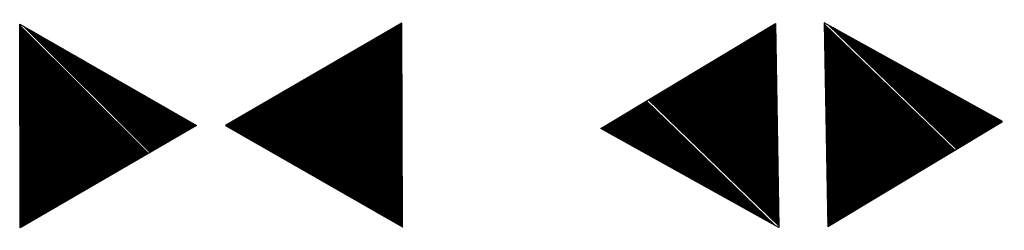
# Model space of a CAD drawing. Extents: x 0 to 1135, y 0 to 594.
# Tile 107 of 153: x 1081.41 to 1092.38, y 134.9 to 137.24. Entities that reach past the tile are written whole.
import ezdxf

# ---------------------------------------------------------------- set-up
doc = ezdxf.new("R2010")
doc.units = 0
doc.header["$LTSCALE"] = 2
doc.header["$MEASUREMENT"] = 0
doc.linetypes.add('AUSGEZOGEN', pattern=[0])
doc.layers.get('0').update_dxf_attribs({"color": 8, "linetype": 'AUSGEZOGEN'})
doc.layers.add('GEF', color=8, linetype='AUSGEZOGEN')

# ---------------------------------------------------------------- blocks, each defined once
blk = doc.blocks.new('*X20')
at = {"color": 0}
for p, q in [((379.6364, 182.4066), (379.645, 182.4152)), ((379.6396, 182.401), (379.6538, 182.4152)), ((379.6428, 182.3954), (379.6627, 182.4152)), ((379.6461, 182.3898), (379.6715, 182.4152)), ((379.6493, 182.3842), (379.6803, 182.4152)), ((379.6526, 182.3786), (379.6892, 182.4152)), ((379.6558, 182.373), (379.698, 182.4152)), ((379.659, 182.3674), (379.7069, 182.4152)), ((379.6623, 182.3618), (379.7157, 182.4152)), ((379.6655, 182.3562), (379.7245, 182.4152)), ((379.6687, 182.3506), (379.7334, 182.4152)), ((379.672, 182.345), (379.7422, 182.4152)), ((379.6752, 182.3394), (379.751, 182.4152)), ((379.6784, 182.3338), (379.7599, 182.4152)), ((379.6817, 182.3282), (379.7687, 182.4152)), ((379.6849, 182.3226), (379.7776, 182.4152)), ((379.6881, 182.317), (379.7864, 182.4152)), ((379.6914, 182.3114), (379.7952, 182.4152)), ((379.6946, 182.3058), (379.8041, 182.4152)), ((379.6978, 182.3002), (379.8129, 182.4152)), ((379.7011, 182.2945), (379.8218, 182.4152)), ((379.7043, 182.2889), (379.8306, 182.4152)), ((379.7076, 182.2833), (379.8394, 182.4152)), ((379.7108, 182.2777), (379.8483, 182.4152)), ((379.714, 182.2721), (379.8571, 182.4152)), ((379.7173, 182.2665), (379.866, 182.4152)), ((379.7205, 182.2609), (379.8748, 182.4152)), ((379.7237, 182.2553), (379.8836, 182.4152)), ((379.727, 182.2497), (379.8925, 182.4152)), ((379.7302, 182.2441), (379.9013, 182.4152)), ((379.7334, 182.2385), (379.9101, 182.4152)), ((379.7367, 182.2329), (379.919, 182.4152)), ((379.7399, 182.2273), (379.9278, 182.4152)), ((379.7431, 182.2217), (379.9367, 182.4152)), ((379.7464, 182.2161), (379.9455, 182.4152)), ((379.7496, 182.2105), (379.9543, 182.4152)), ((379.7528, 182.2049), (379.9632, 182.4152)), ((379.7561, 182.1993), (379.972, 182.4152)), ((379.7593, 182.1937), (379.9809, 182.4152)), ((379.7626, 182.1881), (379.9897, 182.4152)), ((379.7658, 182.1825), (379.9985, 182.4152)), ((379.769, 182.1769), (380.0074, 182.4152)), ((379.7723, 182.1713), (380.0162, 182.4152)), ((379.7755, 182.1657), (380.0251, 182.4152)), ((379.7787, 182.1601), (380.0339, 182.4152)), ((379.782, 182.1545), (380.0427, 182.4152)), ((379.7852, 182.1489), (380.0516, 182.4152)), ((379.7884, 182.1433), (380.0604, 182.4152)), ((379.7917, 182.1376), (380.0692, 182.4152)), ((379.7949, 182.132), (380.0781, 182.4152)), ((379.7981, 182.1264), (380.0869, 182.4152)), ((379.8014, 182.1208), (380.0958, 182.4152)), ((379.8046, 182.1152), (380.1046, 182.4152)), ((379.8078, 182.1096), (380.1134, 182.4152)), ((379.8111, 182.104), (380.1223, 182.4152)), ((379.8143, 182.0984), (380.1311, 182.4152)), ((379.8176, 182.0928), (380.14, 182.4152)), ((379.8208, 182.0872), (380.1488, 182.4152)), ((379.824, 182.0816), (380.1576, 182.4152)), ((379.8273, 182.076), (380.1665, 182.4152)), ((379.8305, 182.0704), (380.1753, 182.4152)), ((379.8337, 182.0648), (380.1842, 182.4152)), ((379.837, 182.0592), (380.193, 182.4152)), ((379.8402, 182.0536), (380.2018, 182.4152)), ((379.8434, 182.048), (380.2107, 182.4152)), ((379.8467, 182.0424), (380.2195, 182.4152)), ((379.8499, 182.0368), (380.2283, 182.4152)), ((379.8531, 182.0312), (380.2372, 182.4152)), ((379.8564, 182.0256), (380.246, 182.4152)), ((379.8596, 182.02), (380.2549, 182.4152)), ((379.8628, 182.0144), (380.2637, 182.4152)), ((379.8661, 182.0088), (380.2725, 182.4152)), ((379.8693, 182.0032), (380.2814, 182.4152)), ((379.8726, 181.9976), (380.2902, 182.4152)), ((379.8758, 181.992), (380.2991, 182.4152)), ((379.879, 181.9864), (380.3079, 182.4152)), ((379.8823, 181.9807), (380.3167, 182.4152)), ((379.8855, 181.9751), (380.3256, 182.4152)), ((379.8887, 181.9695), (380.3344, 182.4152)), ((379.892, 181.9639), (380.3433, 182.4152)), ((379.8952, 181.9583), (380.3521, 182.4152)), ((379.8984, 181.9527), (380.3609, 182.4152)), ((379.9017, 181.9471), (380.3698, 182.4152)), ((379.9049, 181.9415), (380.3786, 182.4152)), ((379.9081, 181.9359), (380.3874, 182.4152)), ((379.9114, 181.9303), (380.3963, 182.4152)), ((379.9146, 181.9247), (380.4051, 182.4152)), ((379.9178, 181.9191), (380.414, 182.4152)), ((379.9211, 181.9135), (380.4228, 182.4152)), ((379.9243, 181.9079), (380.4316, 182.4152)), ((379.9276, 181.9023), (380.4405, 182.4152)), ((379.9308, 181.8967), (380.4493, 182.4152)), ((379.934, 181.8911), (380.4582, 182.4152)), ((379.9373, 181.8855), (380.467, 182.4152)), ((379.9405, 181.8799), (380.4758, 182.4152)), ((379.9437, 181.8743), (380.4847, 182.4152)), ((379.947, 181.8687), (380.4935, 182.4152)), ((379.9502, 181.8631), (380.5024, 182.4152)), ((379.9534, 181.8575), (380.5112, 182.4152)), ((379.9567, 181.8519), (380.52, 182.4152)), ((379.9599, 181.8463), (380.5289, 182.4152)), ((379.9631, 181.8407), (380.5377, 182.4152)), ((379.9664, 181.8351), (380.5465, 182.4152)), ((379.9696, 181.8294), (380.5554, 182.4152)), ((379.9728, 181.8238), (380.5642, 182.4152)), ((379.9761, 181.8182), (380.5731, 182.4152)), ((379.9793, 181.8126), (380.5819, 182.4152)), ((379.9825, 181.807), (380.5907, 182.4152)), ((379.9858, 181.8014), (380.5996, 182.4152)), ((379.989, 181.7958), (380.6084, 182.4152)), ((379.9923, 181.7902), (380.6173, 182.4152)), ((379.9955, 181.7846), (380.6261, 182.4152)), ((379.9987, 181.779), (380.6349, 182.4152)), ((380.002, 181.7734), (380.6438, 182.4152)), ((380.0052, 181.7678), (380.6526, 182.4152)), ((380.0084, 181.7622), (380.6614, 182.4152)), ((380.0117, 181.7566), (380.6703, 182.4152)), ((380.0149, 181.751), (380.6791, 182.4152)), ((380.0181, 181.7454), (380.688, 182.4152)), ((380.0214, 181.7398), (380.6968, 182.4152)), ((380.0246, 181.7342), (380.7056, 182.4152)), ((380.0278, 181.7286), (380.7145, 182.4152)), ((380.0311, 181.723), (380.7233, 182.4152)), ((380.0343, 181.7174), (380.7322, 182.4152)), ((380.0375, 181.7118), (380.741, 182.4152)), ((380.0408, 181.7062), (380.7498, 182.4152)), ((380.044, 181.7006), (380.7587, 182.4152)), ((380.0473, 181.695), (380.7675, 182.4152)), ((380.0505, 181.6894), (380.7764, 182.4152)), ((380.0537, 181.6838), (380.7852, 182.4152)), ((380.057, 181.6782), (380.794, 182.4152)), ((380.0602, 181.6725), (380.8029, 182.4152)), ((380.0634, 181.6669), (380.8117, 182.4152)), ((380.0667, 181.6613), (380.8205, 182.4152)), ((380.0699, 181.6557), (380.8294, 182.4152)), ((380.0731, 181.6501), (380.8382, 182.4152)), ((380.0764, 181.6445), (380.8471, 182.4152)), ((380.0796, 181.6389), (380.8559, 182.4152)), ((380.0828, 181.6333), (380.8647, 182.4152)), ((380.0861, 181.6277), (380.8736, 182.4152)), ((380.0893, 181.6221), (380.8824, 182.4152)), ((380.0925, 181.6165), (380.8913, 182.4152)), ((380.0958, 181.6109), (380.9001, 182.4152)), ((380.099, 181.6053), (380.9089, 182.4152)), ((380.1023, 181.5997), (380.9178, 182.4152)), ((380.1055, 181.5941), (380.9266, 182.4152)), ((380.1087, 181.5885), (380.9355, 182.4152)), ((380.112, 181.5829), (380.9443, 182.4152)), ((380.1152, 181.5773), (380.9531, 182.4152)), ((380.1184, 181.5717), (380.962, 182.4152)), ((380.1217, 181.5661), (380.9708, 182.4152)), ((380.1249, 181.5605), (380.9796, 182.4152)), ((380.1281, 181.5549), (380.9885, 182.4152)), ((380.1314, 181.5493), (380.9973, 182.4152)), ((380.1346, 181.5437), (381.0062, 182.4152)), ((380.1378, 181.5381), (381.015, 182.4152)), ((380.1411, 181.5325), (381.0238, 182.4152)), ((380.1443, 181.5269), (381.0327, 182.4152)), ((380.1475, 181.5213), (381.0415, 182.4152)), ((380.1508, 181.5156), (381.0504, 182.4152)), ((380.154, 181.51), (381.0592, 182.4152)), ((380.1573, 181.5044), (381.068, 182.4152)), ((380.1605, 181.4988), (381.0769, 182.4152)), ((380.1637, 181.4932), (381.0857, 182.4152)), ((380.167, 181.4876), (381.0946, 182.4152)), ((380.1702, 181.482), (381.1034, 182.4152)), ((380.1734, 181.4764), (381.1122, 182.4152)), ((380.1767, 181.4708), (381.1211, 182.4152)), ((380.1799, 181.4652), (381.1299, 182.4152)), ((380.1831, 181.4596), (381.1387, 182.4152)), ((380.1864, 181.454), (381.1476, 182.4152)), ((380.1896, 181.4484), (381.1564, 182.4152)), ((380.1928, 181.4428), (381.1653, 182.4152)), ((380.1961, 181.4372), (381.1741, 182.4152)), ((380.1993, 181.4316), (381.1829, 182.4152)), ((380.2025, 181.426), (381.1918, 182.4152)), ((380.2058, 181.4204), (381.2006, 182.4152)), ((380.209, 181.4148), (381.2095, 182.4152)), ((380.2123, 181.4092), (381.2183, 182.4152)), ((380.2155, 181.4036), (381.2271, 182.4152)), ((380.2187, 181.398), (381.236, 182.4152)), ((380.222, 181.3924), (381.2448, 182.4152)), ((380.2252, 181.3868), (381.2537, 182.4152)), ((380.2284, 181.3812), (381.2625, 182.4152)), ((380.2317, 181.3756), (381.2713, 182.4152)), ((380.2349, 181.37), (381.2802, 182.4152)), ((380.2381, 181.3644), (381.289, 182.4152)), ((380.2414, 181.3587), (381.2978, 182.4152)), ((380.2446, 181.3531), (381.3067, 182.4152)), ((380.2478, 181.3475), (381.3155, 182.4152)), ((380.2511, 181.3419), (381.3244, 182.4152)), ((380.2543, 181.3363), (381.3332, 182.4152)), ((380.2575, 181.3307), (381.342, 182.4152)), ((380.2608, 181.3251), (381.3509, 182.4152)), ((380.2705, 181.3083), (381.3444, 182.3823)), ((380.2737, 181.3027), (381.3324, 182.3613)), ((380.277, 181.2971), (381.3203, 182.3404)), ((380.2802, 181.2915), (381.3082, 182.3195)), ((380.2834, 181.2859), (381.2961, 182.2986)), ((380.2867, 181.2803), (381.2841, 182.2777)), ((380.2899, 181.2747), (381.272, 182.2568)), ((380.2931, 181.2691), (381.2599, 182.2359)), ((380.2964, 181.2635), (381.2478, 182.215)), ((380.2996, 181.2579), (381.2358, 182.194)), ((380.3028, 181.2523), (381.2237, 182.1731)), ((380.3061, 181.2467), (381.2116, 182.1522)), ((380.3093, 181.2411), (381.1995, 182.1313)), ((380.3125, 181.2355), (381.1875, 182.1104)), ((380.3158, 181.2299), (381.1754, 182.0895)), ((380.319, 181.2243), (381.1633, 182.0686)), ((380.3222, 181.2187), (381.1512, 182.0477)), ((380.3255, 181.2131), (381.1392, 182.0267)), ((380.3287, 181.2075), (381.1271, 182.0058)), ((380.332, 181.2018), (381.115, 181.9849)), ((380.3352, 181.1962), (381.1029, 181.964)), ((380.3384, 181.1906), (381.0909, 181.9431)), ((380.3417, 181.185), (381.0788, 181.9222)), ((380.3449, 181.1794), (381.0667, 181.9013)), ((380.3481, 181.1738), (381.0547, 181.8803)), ((380.3514, 181.1682), (381.0426, 181.8594)), ((380.3546, 181.1626), (381.0305, 181.8385)), ((380.3578, 181.157), (381.0184, 181.8176)), ((380.3611, 181.1514), (381.0064, 181.7967)), ((380.3643, 181.1458), (380.9943, 181.7758)), ((380.3675, 181.1402), (380.9822, 181.7549)), ((380.3708, 181.1346), (380.9701, 181.734)), ((380.374, 181.129), (380.9581, 181.713)), ((380.3772, 181.1234), (380.946, 181.6921)), ((380.3805, 181.1178), (380.9339, 181.6712)), ((380.3837, 181.1122), (380.9218, 181.6503)), ((380.387, 181.1066), (380.9098, 181.6294)), ((380.3902, 181.101), (380.8977, 181.6085)), ((380.3934, 181.0954), (380.8856, 181.5876)), ((380.3967, 181.0898), (380.8735, 181.5667)), ((380.3999, 181.0842), (380.8615, 181.5457)), ((380.4031, 181.0786), (380.8494, 181.5248)), ((380.4064, 181.073), (380.8373, 181.5039)), ((380.4096, 181.0674), (380.8252, 181.483)), ((380.4128, 181.0618), (380.8132, 181.4621)), ((380.4161, 181.0562), (380.8011, 181.4412)), ((380.4193, 181.0505), (380.789, 181.4203)), ((380.4225, 181.0449), (380.7769, 181.3994)), ((380.4258, 181.0393), (380.7649, 181.3784)), ((380.429, 181.0337), (380.7528, 181.3575)), ((380.4322, 181.0281), (380.7407, 181.3366)), ((380.4355, 181.0225), (380.7287, 181.3157)), ((380.4387, 181.0169), (380.7166, 181.2948)), ((380.442, 181.0113), (380.7045, 181.2739)), ((380.4452, 181.0057), (380.6924, 181.253)), ((380.4484, 181.0001), (380.6804, 181.232)), ((380.4517, 180.9945), (380.6683, 181.2111)), ((380.4549, 180.9889), (380.6562, 181.1902)), ((380.4581, 180.9833), (380.6441, 181.1693)), ((380.4614, 180.9777), (380.6321, 181.1484)), ((380.4646, 180.9721), (380.62, 181.1275)), ((380.4678, 180.9665), (380.6079, 181.1066)), ((380.4711, 180.9609), (380.5958, 181.0857)), ((380.4743, 180.9553), (380.5838, 181.0647)), ((380.4775, 180.9497), (380.5717, 181.0438)), ((380.4808, 180.9441), (380.5596, 181.0229)), ((380.484, 180.9385), (380.5475, 181.002)), ((380.4872, 180.9329), (380.5355, 180.9811)), ((380.4905, 180.9273), (380.5234, 180.9602)), ((380.4937, 180.9217), (380.5113, 180.9393)), ((380.329, 180.3769), (380.5426, 180.5904)), ((380.3411, 180.3978), (380.5393, 180.596)), ((380.3532, 180.4187), (380.5361, 180.6016)), ((380.3653, 180.4397), (380.5329, 180.6072)), ((380.3773, 180.4606), (380.5296, 180.6129)), ((380.3894, 180.4815), (380.5264, 180.6185)), ((380.4015, 180.5024), (380.5231, 180.6241)), ((380.4136, 180.5233), (380.5199, 180.6297)), ((380.4256, 180.5442), (380.5167, 180.6353)), ((380.4377, 180.5651), (380.5134, 180.6409)), ((380.4498, 180.5861), (380.5102, 180.6465)), ((380.4619, 180.607), (380.507, 180.6521)), ((380.4739, 180.6279), (380.5037, 180.6577)), ((380.486, 180.6488), (380.5005, 180.6633)), ((380.1479, 180.0632), (380.5911, 180.5064)), ((380.16, 180.0841), (380.5879, 180.512)), ((380.1721, 180.1051), (380.5846, 180.5176)), ((380.1842, 180.126), (380.5814, 180.5232)), ((380.1962, 180.1469), (380.5781, 180.5288)), ((380.2083, 180.1678), (380.5749, 180.5344)), ((380.2204, 180.1887), (380.5717, 180.54)), ((380.2325, 180.2096), (380.5684, 180.5456)), ((380.2445, 180.2305), (380.5652, 180.5512)), ((380.2566, 180.2514), (380.562, 180.5568)), ((380.2687, 180.2724), (380.5587, 180.5624)), ((380.2807, 180.2933), (380.5555, 180.568)), ((380.2928, 180.3142), (380.5523, 180.5736)), ((380.3049, 180.3351), (380.549, 180.5792)), ((380.317, 180.356), (380.5458, 180.5848)), ((379.9668, 179.7495), (380.6396, 180.4223)), ((379.9789, 179.7704), (380.6364, 180.4279)), ((379.991, 179.7914), (380.6331, 180.4335)), ((380.003, 179.8123), (380.6299, 180.4391)), ((380.0151, 179.8332), (380.6267, 180.4447)), ((380.0272, 179.8541), (380.6234, 180.4503)), ((380.0393, 179.875), (380.6202, 180.456)), ((380.0513, 179.8959), (380.617, 180.4616)), ((380.0634, 179.9168), (380.6137, 180.4672)), ((380.0755, 179.9378), (380.6105, 180.4728)), ((380.0876, 179.9587), (380.6073, 180.4784)), ((380.0996, 179.9796), (380.604, 180.484)), ((380.1117, 180.0005), (380.6008, 180.4896)), ((380.1238, 180.0214), (380.5976, 180.4952)), ((380.1359, 180.0423), (380.5943, 180.5008)), ((379.7857, 179.4358), (380.6881, 180.3383)), ((379.7978, 179.4568), (380.6849, 180.3439)), ((379.8099, 179.4777), (380.6817, 180.3495)), ((379.8219, 179.4986), (380.6784, 180.3551)), ((379.834, 179.5195), (380.6752, 180.3607)), ((379.8461, 179.5404), (380.672, 180.3663)), ((379.8582, 179.5613), (380.6687, 180.3719)), ((379.8702, 179.5822), (380.6655, 180.3775)), ((379.8823, 179.6031), (380.6623, 180.3831)), ((379.8944, 179.6241), (380.659, 180.3887)), ((379.9065, 179.645), (380.6558, 180.3943)), ((379.9185, 179.6659), (380.6526, 180.3999)), ((379.9306, 179.6868), (380.6493, 180.4055)), ((379.9427, 179.7077), (380.6461, 180.4111)), ((379.9547, 179.7286), (380.6429, 180.4167)), ((379.6287, 179.164), (380.7302, 180.2654)), ((379.6408, 179.1849), (380.727, 180.271)), ((379.6422, 179.1686), (380.7334, 180.2598)), ((379.651, 179.1686), (380.7367, 180.2542)), ((379.6529, 179.2058), (380.7237, 180.2766)), ((379.665, 179.2267), (380.7205, 180.2822)), ((379.677, 179.2476), (380.7173, 180.2878)), ((379.6891, 179.2685), (380.714, 180.2934)), ((379.7012, 179.2895), (380.7108, 180.2991)), ((379.7133, 179.3104), (380.7076, 180.3047)), ((379.7253, 179.3313), (380.7043, 180.3103)), ((379.7374, 179.3522), (380.7011, 180.3159)), ((379.7495, 179.3731), (380.6978, 180.3215)), ((379.7616, 179.394), (380.6946, 180.3271)), ((379.7736, 179.4149), (380.6914, 180.3327)), ((379.6599, 179.1686), (380.7399, 180.2486)), ((379.6687, 179.1686), (380.7431, 180.243)), ((379.6776, 179.1686), (380.7464, 180.2374)), ((379.6864, 179.1686), (380.7496, 180.2318)), ((379.6952, 179.1686), (380.7528, 180.2262)), ((379.7041, 179.1686), (380.7561, 180.2206)), ((379.7129, 179.1686), (380.7593, 180.215)), ((379.7218, 179.1686), (380.7626, 180.2094)), ((379.7306, 179.1686), (380.7658, 180.2038)), ((379.7394, 179.1686), (380.769, 180.1982)), ((379.7483, 179.1686), (380.7723, 180.1926)), ((379.7571, 179.1686), (380.7755, 180.187)), ((379.7659, 179.1686), (380.7787, 180.1814)), ((379.7748, 179.1686), (380.782, 180.1758)), ((379.7836, 179.1686), (380.7852, 180.1702)), ((379.7925, 179.1686), (380.7884, 180.1646)), ((379.8013, 179.1686), (380.7917, 180.159)), ((379.8101, 179.1686), (380.7949, 180.1534)), ((379.819, 179.1686), (380.7981, 180.1478)), ((379.8278, 179.1686), (380.8014, 180.1422)), ((379.8367, 179.1686), (380.8046, 180.1365)), ((379.8455, 179.1686), (380.8078, 180.1309)), ((379.8543, 179.1686), (380.8111, 180.1253)), ((379.8632, 179.1686), (380.8143, 180.1197)), ((379.872, 179.1686), (380.8176, 180.1141)), ((379.8808, 179.1686), (380.8208, 180.1085)), ((379.8897, 179.1686), (380.824, 180.1029)), ((379.8985, 179.1686), (380.8273, 180.0973)), ((379.9074, 179.1686), (380.8305, 180.0917)), ((379.9162, 179.1686), (380.8337, 180.0861)), ((379.925, 179.1686), (380.837, 180.0805)), ((379.9339, 179.1686), (380.8402, 180.0749)), ((379.9427, 179.1686), (380.8434, 180.0693)), ((379.9516, 179.1686), (380.8467, 180.0637)), ((379.9604, 179.1686), (380.8499, 180.0581)), ((379.9692, 179.1686), (380.8531, 180.0525)), ((379.9781, 179.1686), (380.8564, 180.0469)), ((379.9869, 179.1686), (380.8596, 180.0413)), ((379.9958, 179.1686), (380.8628, 180.0357)), ((380.0046, 179.1686), (380.8661, 180.0301)), ((380.0134, 179.1686), (380.8693, 180.0245)), ((380.0223, 179.1686), (380.8726, 180.0189)), ((380.0311, 179.1686), (380.8758, 180.0133)), ((380.0399, 179.1686), (380.879, 180.0077)), ((380.0488, 179.1686), (380.8823, 180.0021)), ((380.0576, 179.1686), (380.8855, 179.9965)), ((380.0665, 179.1686), (380.8887, 179.9909)), ((380.0753, 179.1686), (380.892, 179.9852)), ((380.0841, 179.1686), (380.8952, 179.9796)), ((380.093, 179.1686), (380.8984, 179.974)), ((380.1018, 179.1686), (380.9017, 179.9684)), ((380.1107, 179.1686), (380.9049, 179.9628)), ((380.1195, 179.1686), (380.9081, 179.9572)), ((380.1283, 179.1686), (380.9114, 179.9516)), ((380.1372, 179.1686), (380.9146, 179.946)), ((380.146, 179.1686), (380.9178, 179.9404)), ((380.1549, 179.1686), (380.9211, 179.9348)), ((380.1637, 179.1686), (380.9243, 179.9292)), ((380.1725, 179.1686), (380.9276, 179.9236)), ((380.1814, 179.1686), (380.9308, 179.918)), ((380.1902, 179.1686), (380.934, 179.9124)), ((380.199, 179.1686), (380.9373, 179.9068)), ((380.2079, 179.1686), (380.9405, 179.9012)), ((380.2167, 179.1686), (380.9437, 179.8956)), ((380.2256, 179.1686), (380.947, 179.89)), ((380.2344, 179.1686), (380.9502, 179.8844)), ((380.2432, 179.1686), (380.9534, 179.8788)), ((380.2521, 179.1686), (380.9567, 179.8732)), ((380.2609, 179.1686), (380.9599, 179.8676)), ((380.2698, 179.1686), (380.9631, 179.862)), ((380.2786, 179.1686), (380.9664, 179.8564)), ((380.2874, 179.1686), (380.9696, 179.8508)), ((380.2963, 179.1686), (380.9728, 179.8452)), ((380.3051, 179.1686), (380.9761, 179.8396)), ((380.314, 179.1686), (380.9793, 179.834)), ((380.3228, 179.1686), (380.9826, 179.8283)), ((380.3316, 179.1686), (380.9858, 179.8227)), ((380.3405, 179.1686), (380.989, 179.8171)), ((380.3493, 179.1686), (380.9923, 179.8115)), ((380.3581, 179.1686), (380.9955, 179.8059)), ((380.367, 179.1686), (380.9987, 179.8003)), ((380.3758, 179.1686), (381.002, 179.7947)), ((380.3847, 179.1686), (381.0052, 179.7891)), ((380.3935, 179.1686), (381.0084, 179.7835)), ((380.4023, 179.1686), (381.0117, 179.7779)), ((380.4112, 179.1686), (381.0149, 179.7723)), ((380.42, 179.1686), (381.0181, 179.7667)), ((380.4289, 179.1686), (381.0214, 179.7611)), ((380.4377, 179.1686), (381.0246, 179.7555)), ((380.4465, 179.1686), (381.0278, 179.7499)), ((380.4554, 179.1686), (381.0311, 179.7443)), ((380.4642, 179.1686), (381.0343, 179.7387)), ((380.4731, 179.1686), (381.0375, 179.7331)), ((380.4819, 179.1686), (381.0408, 179.7275)), ((380.4907, 179.1686), (381.044, 179.7219)), ((380.4996, 179.1686), (381.0473, 179.7163)), ((380.5084, 179.1686), (381.0505, 179.7107)), ((380.5172, 179.1686), (381.0537, 179.7051)), ((380.5261, 179.1686), (381.057, 179.6995)), ((380.5349, 179.1686), (381.0602, 179.6939)), ((380.5438, 179.1686), (381.0634, 179.6883)), ((380.5526, 179.1686), (381.0667, 179.6827)), ((380.5614, 179.1686), (381.0699, 179.6771)), ((380.5703, 179.1686), (381.0731, 179.6714)), ((380.5791, 179.1686), (381.0764, 179.6658)), ((380.588, 179.1686), (381.0796, 179.6602)), ((380.5968, 179.1686), (381.0828, 179.6546)), ((380.6056, 179.1686), (381.0861, 179.649)), ((380.6145, 179.1686), (381.0893, 179.6434)), ((380.6233, 179.1686), (381.0925, 179.6378)), ((380.6322, 179.1686), (381.0958, 179.6322)), ((380.641, 179.1686), (381.099, 179.6266)), ((380.6498, 179.1686), (381.1023, 179.621)), ((380.6587, 179.1686), (381.1055, 179.6154)), ((380.6675, 179.1686), (381.1087, 179.6098)), ((380.6763, 179.1686), (381.112, 179.6042)), ((380.6852, 179.1686), (381.1152, 179.5986)), ((380.694, 179.1686), (381.1184, 179.593)), ((380.7029, 179.1686), (381.1217, 179.5874)), ((380.7117, 179.1686), (381.1249, 179.5818)), ((380.7205, 179.1686), (381.1281, 179.5762)), ((380.7294, 179.1686), (381.1314, 179.5706)), ((380.7382, 179.1686), (381.1346, 179.565)), ((380.7471, 179.1686), (381.1378, 179.5594)), ((380.7559, 179.1686), (381.1411, 179.5538)), ((380.7647, 179.1686), (381.1443, 179.5482)), ((380.7736, 179.1686), (381.1475, 179.5426)), ((380.7824, 179.1686), (381.1508, 179.537)), ((380.7912, 179.1686), (381.154, 179.5314)), ((380.8001, 179.1686), (381.1573, 179.5258)), ((380.8089, 179.1686), (381.1605, 179.5202)), ((380.8178, 179.1686), (381.1637, 179.5145)), ((380.8266, 179.1686), (381.167, 179.5089)), ((380.8354, 179.1686), (381.1702, 179.5033)), ((380.8443, 179.1686), (381.1734, 179.4977)), ((380.8531, 179.1686), (381.1767, 179.4921)), ((380.862, 179.1686), (381.1799, 179.4865)), ((380.8708, 179.1686), (381.1831, 179.4809)), ((380.8796, 179.1686), (381.1864, 179.4753)), ((380.8885, 179.1686), (381.1896, 179.4697)), ((380.8973, 179.1686), (381.1928, 179.4641)), ((380.9062, 179.1686), (381.1961, 179.4585)), ((380.915, 179.1686), (381.1993, 179.4529)), ((380.9238, 179.1686), (381.2025, 179.4473)), ((380.9327, 179.1686), (381.2058, 179.4417)), ((380.9415, 179.1686), (381.209, 179.4361)), ((380.9503, 179.1686), (381.2123, 179.4305)), ((380.9592, 179.1686), (381.2155, 179.4249)), ((380.968, 179.1686), (381.2187, 179.4193)), ((380.9769, 179.1686), (381.222, 179.4137)), ((380.9857, 179.1686), (381.2252, 179.4081)), ((380.9945, 179.1686), (381.2284, 179.4025)), ((381.0034, 179.1686), (381.2317, 179.3969)), ((381.0122, 179.1686), (381.2349, 179.3913)), ((381.0211, 179.1686), (381.2381, 179.3857)), ((381.0299, 179.1686), (381.2414, 179.3801)), ((381.0387, 179.1686), (381.2446, 179.3745)), ((381.0476, 179.1686), (381.2478, 179.3689)), ((381.0564, 179.1686), (381.2511, 179.3633)), ((381.0653, 179.1686), (381.2543, 179.3576)), ((381.0741, 179.1686), (381.2575, 179.352)), ((381.0829, 179.1686), (381.2608, 179.3464)), ((381.0918, 179.1686), (381.264, 179.3408)), ((381.1006, 179.1686), (381.2673, 179.3352)), ((381.1094, 179.1686), (381.2705, 179.3296)), ((381.1183, 179.1686), (381.2737, 179.324)), ((381.1271, 179.1686), (381.277, 179.3184)), ((381.136, 179.1686), (381.2802, 179.3128)), ((381.1448, 179.1686), (381.2834, 179.3072)), ((381.1536, 179.1686), (381.2867, 179.3016)), ((381.1625, 179.1686), (381.2899, 179.296)), ((381.1713, 179.1686), (381.2931, 179.2904)), ((381.1802, 179.1686), (381.2964, 179.2848)), ((381.189, 179.1686), (381.2996, 179.2792)), ((381.1978, 179.1686), (381.3028, 179.2736)), ((381.2067, 179.1686), (381.3061, 179.268)), ((381.2155, 179.1686), (381.3093, 179.2624)), ((381.2244, 179.1686), (381.3125, 179.2568)), ((381.2332, 179.1686), (381.3158, 179.2512)), ((381.242, 179.1686), (381.319, 179.2456)), ((381.2509, 179.1686), (381.3223, 179.24)), ((381.2597, 179.1686), (381.3255, 179.2344)), ((381.2685, 179.1686), (381.3287, 179.2288)), ((381.2774, 179.1686), (381.332, 179.2232)), ((381.2862, 179.1686), (381.3352, 179.2176)), ((381.2951, 179.1686), (381.3384, 179.212)), ((381.3039, 179.1686), (381.3417, 179.2063)), ((381.3127, 179.1686), (381.3449, 179.2007)), ((381.3216, 179.1686), (381.3481, 179.1951)), ((381.3304, 179.1686), (381.3514, 179.1895)), ((381.3393, 179.1686), (381.3546, 179.1839)), ((381.3481, 179.1686), (381.3578, 179.1783))]:
    blk.add_line(p, q, dxfattribs=at)
blk = doc.blocks.new('TIEFP')
at = {"color": 0}
for points in [[(0.005, 0.151), (-1.131, 2.118), (1.141, 2.118)], [(0.005, -0.172), (-1.131, -2.139), (1.141, -2.139)]]:
    blk.add_lwpolyline(points, close=True, dxfattribs=at)
at = {"color": 0, "xscale": 1.311372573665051, "yscale": 1.311372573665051, "zscale": 1.311372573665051}
blk.add_blockref('*X20', (-498.969, -237.096), dxfattribs=at)
blk = doc.blocks.new('*X22')
at = {"color": 0}
for p, q in [((377.8246, 182.2566), (377.9961, 182.428)), ((377.8367, 182.2775), (377.9929, 182.4336)), ((377.8488, 182.2984), (377.9896, 182.4392)), ((377.8609, 182.3193), (377.9864, 182.4449)), ((377.8729, 182.3402), (377.9832, 182.4505)), ((377.885, 182.3611), (377.9799, 182.4561)), ((377.8971, 182.3821), (377.9767, 182.4617)), ((377.9092, 182.403), (377.9735, 182.4673)), ((377.9212, 182.4239), (377.9702, 182.4729)), ((377.9333, 182.4448), (377.967, 182.4785)), ((377.9454, 182.4657), (377.9637, 182.4841)), ((377.6435, 181.9429), (378.0446, 182.344)), ((377.6556, 181.9638), (378.0414, 182.3496)), ((377.6677, 181.9847), (378.0382, 182.3552)), ((377.6798, 182.0056), (378.0349, 182.3608)), ((377.6918, 182.0265), (378.0317, 182.3664)), ((377.7039, 182.0475), (378.0285, 182.372)), ((377.716, 182.0684), (378.0252, 182.3776)), ((377.728, 182.0893), (378.022, 182.3832)), ((377.7401, 182.1102), (378.0187, 182.3888)), ((377.7522, 182.1311), (378.0155, 182.3944)), ((377.7643, 182.152), (378.0123, 182.4)), ((377.7763, 182.1729), (378.009, 182.4056)), ((377.7884, 182.1938), (378.0058, 182.4112)), ((377.8005, 182.2148), (378.0026, 182.4168)), ((377.8126, 182.2357), (377.9993, 182.4224)), ((377.4624, 181.6292), (378.0932, 182.2599)), ((377.4745, 181.6501), (378.0899, 182.2655)), ((377.4866, 181.671), (378.0867, 182.2711)), ((377.4986, 181.6919), (378.0834, 182.2767)), ((377.5107, 181.7128), (378.0802, 182.2823)), ((377.5228, 181.7338), (378.077, 182.2879)), ((377.5349, 181.7547), (378.0737, 182.2936)), ((377.5469, 181.7756), (378.0705, 182.2992)), ((377.559, 181.7965), (378.0673, 182.3048)), ((377.5711, 181.8174), (378.064, 182.3104)), ((377.5832, 181.8383), (378.0608, 182.316)), ((377.5952, 181.8592), (378.0576, 182.3216)), ((377.6073, 181.8802), (378.0543, 182.3272)), ((377.6194, 181.9011), (378.0511, 182.3328)), ((377.6315, 181.922), (378.0479, 182.3384)), ((377.2813, 181.3155), (378.1417, 182.1759)), ((377.2934, 181.3364), (378.1384, 182.1815)), ((377.3055, 181.3573), (378.1352, 182.1871)), ((377.3175, 181.3782), (378.132, 182.1927)), ((377.3296, 181.3992), (378.1287, 182.1983)), ((377.3417, 181.4201), (378.1255, 182.2039)), ((377.3538, 181.441), (378.1223, 182.2095)), ((377.3658, 181.4619), (378.119, 182.2151)), ((377.3779, 181.4828), (378.1158, 182.2207)), ((377.39, 181.5037), (378.1126, 182.2263)), ((377.402, 181.5246), (378.1093, 182.2319)), ((377.4141, 181.5455), (378.1061, 182.2375)), ((377.4262, 181.5665), (378.1029, 182.2431)), ((377.4383, 181.5874), (378.0996, 182.2487)), ((377.4503, 181.6083), (378.0964, 182.2543)), ((377.1123, 181.0227), (378.187, 182.0974)), ((377.1243, 181.0436), (378.1837, 182.103)), ((377.1364, 181.0645), (378.1805, 182.1086)), ((377.1485, 181.0855), (378.1773, 182.1142)), ((377.1606, 181.1064), (378.174, 182.1198)), ((377.1726, 181.1273), (378.1708, 182.1254)), ((377.1847, 181.1482), (378.1676, 182.131)), ((377.1968, 181.1691), (378.1643, 182.1367)), ((377.2089, 181.19), (378.1611, 182.1423)), ((377.2209, 181.2109), (378.1579, 182.1479)), ((377.233, 181.2319), (378.1546, 182.1535)), ((377.2451, 181.2528), (378.1514, 182.1591)), ((377.2572, 181.2737), (378.1482, 182.1647)), ((377.2692, 181.2946), (378.1449, 182.1703)), ((377.1069, 180.9908), (378.1967, 182.0806)), ((377.1157, 180.9908), (378.1999, 182.075)), ((377.1245, 180.9908), (378.2032, 182.0694)), ((377.1334, 180.9908), (378.2064, 182.0638)), ((377.1422, 180.9908), (378.2096, 182.0582)), ((377.1511, 180.9908), (378.2129, 182.0526)), ((377.1599, 180.9908), (378.2161, 182.047)), ((377.1687, 180.9908), (378.2193, 182.0414)), ((377.1776, 180.9908), (378.2226, 182.0358)), ((377.1864, 180.9908), (378.2258, 182.0302)), ((377.1953, 180.9908), (378.229, 182.0246)), ((377.2041, 180.9908), (378.2323, 182.019)), ((377.2129, 180.9908), (378.2355, 182.0134)), ((377.2218, 180.9908), (378.2387, 182.0078)), ((377.2306, 180.9908), (378.242, 182.0022)), ((377.2394, 180.9908), (378.2452, 181.9966)), ((377.2483, 180.9908), (378.2484, 181.991)), ((377.2571, 180.9908), (378.2517, 181.9854)), ((377.266, 180.9908), (378.2549, 181.9798)), ((377.2748, 180.9908), (378.2582, 181.9741)), ((377.2836, 180.9908), (378.2614, 181.9685)), ((377.2925, 180.9908), (378.2646, 181.9629)), ((377.3013, 180.9908), (378.2679, 181.9573)), ((377.3102, 180.9908), (378.2711, 181.9517)), ((377.319, 180.9908), (378.2743, 181.9461)), ((377.3278, 180.9908), (378.2776, 181.9405)), ((377.3367, 180.9908), (378.2808, 181.9349)), ((377.3455, 180.9908), (378.284, 181.9293)), ((377.3544, 180.9908), (378.2873, 181.9237)), ((377.3632, 180.9908), (378.2905, 181.9181)), ((377.372, 180.9908), (378.2937, 181.9125)), ((377.3809, 180.9908), (378.297, 181.9069)), ((377.3897, 180.9908), (378.3002, 181.9013)), ((377.3985, 180.9908), (378.3034, 181.8957)), ((377.4074, 180.9908), (378.3067, 181.8901)), ((377.4162, 180.9908), (378.3099, 181.8845)), ((377.4251, 180.9908), (378.3132, 181.8789)), ((377.4339, 180.9908), (378.3164, 181.8733)), ((377.4427, 180.9908), (378.3196, 181.8677)), ((377.4516, 180.9908), (378.3229, 181.8621)), ((377.4604, 180.9908), (378.3261, 181.8565)), ((377.4693, 180.9908), (378.3293, 181.8509)), ((377.4781, 180.9908), (378.3326, 181.8453)), ((377.4869, 180.9908), (378.3358, 181.8397)), ((377.4958, 180.9908), (378.339, 181.8341)), ((377.5046, 180.9908), (378.3423, 181.8285)), ((377.5134, 180.9908), (378.3455, 181.8229)), ((377.5223, 180.9908), (378.3487, 181.8172)), ((377.5311, 180.9908), (378.352, 181.8116)), ((377.54, 180.9908), (378.3552, 181.806)), ((377.5488, 180.9908), (378.3584, 181.8004)), ((377.5576, 180.9908), (378.3617, 181.7948)), ((377.5665, 180.9908), (378.3649, 181.7892)), ((377.5753, 180.9908), (378.3682, 181.7836)), ((377.5842, 180.9908), (378.3714, 181.778)), ((377.593, 180.9908), (378.3746, 181.7724)), ((377.6018, 180.9908), (378.3779, 181.7668)), ((377.6107, 180.9908), (378.3811, 181.7612)), ((377.6195, 180.9908), (378.3843, 181.7556)), ((377.6284, 180.9908), (378.3876, 181.75)), ((377.6372, 180.9908), (378.3908, 181.7444)), ((377.646, 180.9908), (378.394, 181.7388)), ((377.6549, 180.9908), (378.3973, 181.7332)), ((377.6637, 180.9908), (378.4005, 181.7276)), ((377.6725, 180.9908), (378.4037, 181.722)), ((377.6814, 180.9908), (378.407, 181.7164)), ((377.6902, 180.9908), (378.4102, 181.7108)), ((377.6991, 180.9908), (378.4134, 181.7052)), ((377.7079, 180.9908), (378.4167, 181.6996)), ((377.7167, 180.9908), (378.4199, 181.694)), ((377.7256, 180.9908), (378.4231, 181.6884)), ((377.7344, 180.9908), (378.4264, 181.6828)), ((377.7433, 180.9908), (378.4296, 181.6772)), ((377.7521, 180.9908), (378.4329, 181.6716)), ((377.7609, 180.9908), (378.4361, 181.666)), ((377.7698, 180.9908), (378.4393, 181.6603)), ((377.7786, 180.9908), (378.4426, 181.6547)), ((377.7875, 180.9908), (378.4458, 181.6491)), ((377.7963, 180.9908), (378.449, 181.6435)), ((377.8051, 180.9908), (378.4523, 181.6379)), ((377.814, 180.9908), (378.4555, 181.6323)), ((377.8228, 180.9908), (378.4587, 181.6267)), ((377.8316, 180.9908), (378.462, 181.6211)), ((377.8405, 180.9908), (378.4652, 181.6155)), ((377.8493, 180.9908), (378.4684, 181.6099)), ((377.8582, 180.9908), (378.4717, 181.6043)), ((377.867, 180.9908), (378.4749, 181.5987)), ((377.8758, 180.9908), (378.4781, 181.5931)), ((377.8847, 180.9908), (378.4814, 181.5875)), ((377.8935, 180.9908), (378.4846, 181.5819)), ((377.9024, 180.9908), (378.4879, 181.5763)), ((377.9112, 180.9908), (378.4911, 181.5707)), ((377.92, 180.9908), (378.4943, 181.5651)), ((377.9289, 180.9908), (378.4976, 181.5595)), ((377.9377, 180.9908), (378.5008, 181.5539)), ((377.9466, 180.9908), (378.504, 181.5483)), ((377.9554, 180.9908), (378.5073, 181.5427)), ((377.9642, 180.9908), (378.5105, 181.5371)), ((377.9731, 180.9908), (378.5137, 181.5315)), ((377.9819, 180.9908), (378.517, 181.5259)), ((377.9907, 180.9908), (378.5202, 181.5203)), ((377.9996, 180.9908), (378.5234, 181.5147)), ((378.0084, 180.9908), (378.5267, 181.509)), ((378.0173, 180.9908), (378.5299, 181.5034)), ((378.0261, 180.9908), (378.5331, 181.4978)), ((378.0349, 180.9908), (378.5364, 181.4922)), ((378.0438, 180.9908), (378.5396, 181.4866)), ((378.0526, 180.9908), (378.5429, 181.481)), ((378.0615, 180.9908), (378.5461, 181.4754)), ((378.0703, 180.9908), (378.5493, 181.4698)), ((378.0791, 180.9908), (378.5526, 181.4642)), ((378.088, 180.9908), (378.5558, 181.4586)), ((378.0968, 180.9908), (378.559, 181.453)), ((378.1057, 180.9908), (378.5623, 181.4474)), ((378.1145, 180.9908), (378.5655, 181.4418)), ((378.1233, 180.9908), (378.5687, 181.4362)), ((378.1322, 180.9908), (378.572, 181.4306)), ((378.141, 180.9908), (378.5752, 181.425)), ((378.1498, 180.9908), (378.5784, 181.4194)), ((378.1587, 180.9908), (378.5817, 181.4138)), ((378.1675, 180.9908), (378.5849, 181.4082)), ((378.1764, 180.9908), (378.5881, 181.4026)), ((378.1852, 180.9908), (378.5914, 181.397)), ((378.194, 180.9908), (378.5946, 181.3914)), ((378.2029, 180.9908), (378.5979, 181.3858)), ((378.2117, 180.9908), (378.6011, 181.3802)), ((378.2206, 180.9908), (378.6043, 181.3746)), ((378.2294, 180.9908), (378.6076, 181.369)), ((378.2382, 180.9908), (378.6108, 181.3634)), ((378.2471, 180.9908), (378.614, 181.3578)), ((378.2559, 180.9908), (378.6173, 181.3521)), ((378.2648, 180.9908), (378.6205, 181.3465)), ((378.2736, 180.9908), (378.6237, 181.3409)), ((378.2824, 180.9908), (378.627, 181.3353)), ((378.2913, 180.9908), (378.6302, 181.3297)), ((378.3001, 180.9908), (378.6334, 181.3241)), ((378.3089, 180.9908), (378.6367, 181.3185)), ((378.3178, 180.9908), (378.6399, 181.3129)), ((378.3266, 180.9908), (378.6431, 181.3073)), ((378.3355, 180.9908), (378.6464, 181.3017)), ((378.3443, 180.9908), (378.6496, 181.2961)), ((378.3531, 180.9908), (378.6529, 181.2905)), ((378.362, 180.9908), (378.6561, 181.2849)), ((378.3708, 180.9908), (378.6593, 181.2793)), ((378.3797, 180.9908), (378.6626, 181.2737)), ((378.3885, 180.9908), (378.6658, 181.2681)), ((378.3973, 180.9908), (378.669, 181.2625)), ((378.4062, 180.9908), (378.6723, 181.2569)), ((378.415, 180.9908), (378.6755, 181.2513)), ((378.4238, 180.9908), (378.6787, 181.2457)), ((378.4327, 180.9908), (378.682, 181.2401)), ((378.4415, 180.9908), (378.6852, 181.2345)), ((378.4504, 180.9908), (378.6884, 181.2289)), ((378.4592, 180.9908), (378.6917, 181.2233)), ((378.468, 180.9908), (378.6949, 181.2177)), ((378.4769, 180.9908), (378.6981, 181.2121)), ((378.4857, 180.9908), (378.7014, 181.2065)), ((378.4946, 180.9908), (378.7046, 181.2009)), ((378.5034, 180.9908), (378.7079, 181.1952)), ((378.5122, 180.9908), (378.7111, 181.1896)), ((378.5211, 180.9908), (378.7143, 181.184)), ((378.5299, 180.9908), (378.7176, 181.1784)), ((378.5388, 180.9908), (378.7208, 181.1728)), ((378.5476, 180.9908), (378.724, 181.1672)), ((378.5564, 180.9908), (378.7273, 181.1616)), ((378.5653, 180.9908), (378.7305, 181.156)), ((378.5741, 180.9908), (378.7337, 181.1504)), ((378.5829, 180.9908), (378.737, 181.1448)), ((378.5918, 180.9908), (378.7402, 181.1392)), ((378.6006, 180.9908), (378.7434, 181.1336)), ((378.6095, 180.9908), (378.7467, 181.128)), ((378.6183, 180.9908), (378.7499, 181.1224)), ((378.6271, 180.9908), (378.7531, 181.1168)), ((378.636, 180.9908), (378.7564, 181.1112)), ((378.6448, 180.9908), (378.7596, 181.1056)), ((378.6537, 180.9908), (378.7628, 181.1)), ((378.6625, 180.9908), (378.7661, 181.0944)), ((378.6713, 180.9908), (378.7693, 181.0888)), ((378.6802, 180.9908), (378.7726, 181.0832)), ((378.689, 180.9908), (378.7758, 181.0776)), ((378.6979, 180.9908), (378.779, 181.072)), ((378.7067, 180.9908), (378.7823, 181.0664)), ((378.7155, 180.9908), (378.7855, 181.0608)), ((378.7244, 180.9908), (378.7887, 181.0552)), ((378.7332, 180.9908), (378.792, 181.0496)), ((378.742, 180.9908), (378.7952, 181.044)), ((378.7509, 180.9908), (378.7984, 181.0383)), ((378.7597, 180.9908), (378.8017, 181.0327)), ((378.7686, 180.9908), (378.8049, 181.0271)), ((378.7774, 180.9908), (378.8081, 181.0215)), ((378.7862, 180.9908), (378.8114, 181.0159)), ((378.7951, 180.9908), (378.8146, 181.0103)), ((378.8039, 180.9908), (378.8178, 181.0047)), ((378.8128, 180.9908), (378.8211, 180.9991)), ((377.0991, 180.5677), (377.1083, 180.5768)), ((377.1024, 180.562), (377.1172, 180.5768)), ((377.1056, 180.5564), (377.126, 180.5768)), ((377.1088, 180.5508), (377.1348, 180.5768)), ((377.1121, 180.5452), (377.1437, 180.5768)), ((377.1153, 180.5396), (377.1525, 180.5768)), ((377.1186, 180.534), (377.1614, 180.5768)), ((377.1218, 180.5284), (377.1702, 180.5768)), ((377.125, 180.5228), (377.179, 180.5768)), ((377.1283, 180.5172), (377.1879, 180.5768)), ((377.1315, 180.5116), (377.1967, 180.5768)), ((377.1347, 180.506), (377.2056, 180.5768)), ((377.138, 180.5004), (377.2144, 180.5768)), ((377.1412, 180.4948), (377.2232, 180.5768)), ((377.1444, 180.4892), (377.2321, 180.5768)), ((377.1477, 180.4836), (377.2409, 180.5768)), ((377.1509, 180.478), (377.2497, 180.5768)), ((377.1541, 180.4724), (377.2586, 180.5768)), ((377.1574, 180.4668), (377.2674, 180.5768)), ((377.1606, 180.4612), (377.2763, 180.5768)), ((377.1638, 180.4556), (377.2851, 180.5768)), ((377.1671, 180.45), (377.2939, 180.5768)), ((377.1703, 180.4444), (377.3028, 180.5768)), ((377.1736, 180.4388), (377.3116, 180.5768)), ((377.1768, 180.4332), (377.3205, 180.5768)), ((377.18, 180.4276), (377.3293, 180.5768)), ((377.1833, 180.422), (377.3381, 180.5768)), ((377.1865, 180.4164), (377.347, 180.5768)), ((377.1897, 180.4107), (377.3558, 180.5768)), ((377.193, 180.4051), (377.3647, 180.5768)), ((377.1962, 180.3995), (377.3735, 180.5768)), ((377.1994, 180.3939), (377.3823, 180.5768)), ((377.2027, 180.3883), (377.3912, 180.5768)), ((377.2059, 180.3827), (377.4, 180.5768)), ((377.2091, 180.3771), (377.4088, 180.5768)), ((377.2124, 180.3715), (377.4177, 180.5768)), ((377.2156, 180.3659), (377.4265, 180.5768)), ((377.2188, 180.3603), (377.4354, 180.5768)), ((377.2221, 180.3547), (377.4442, 180.5768)), ((377.2253, 180.3491), (377.453, 180.5768)), ((377.2286, 180.3435), (377.4619, 180.5768)), ((377.2318, 180.3379), (377.4707, 180.5768)), ((377.235, 180.3323), (377.4796, 180.5768)), ((377.2383, 180.3267), (377.4884, 180.5768)), ((377.2415, 180.3211), (377.4972, 180.5768)), ((377.2447, 180.3155), (377.5061, 180.5768)), ((377.248, 180.3099), (377.5149, 180.5768)), ((377.2512, 180.3043), (377.5237, 180.5768)), ((377.2544, 180.2987), (377.5326, 180.5768)), ((377.2577, 180.2931), (377.5414, 180.5768)), ((377.2609, 180.2875), (377.5503, 180.5768)), ((377.2641, 180.2819), (377.5591, 180.5768)), ((377.2674, 180.2763), (377.5679, 180.5768)), ((377.2706, 180.2707), (377.5768, 180.5768)), ((377.2738, 180.2651), (377.5856, 180.5768)), ((377.2771, 180.2595), (377.5945, 180.5768)), ((377.2803, 180.2538), (377.6033, 180.5768)), ((377.2835, 180.2482), (377.6121, 180.5768)), ((377.2868, 180.2426), (377.621, 180.5768)), ((377.29, 180.237), (377.6298, 180.5768)), ((377.2933, 180.2314), (377.6387, 180.5768)), ((377.2965, 180.2258), (377.6475, 180.5768)), ((377.2997, 180.2202), (377.6563, 180.5768)), ((377.303, 180.2146), (377.6652, 180.5768)), ((377.3062, 180.209), (377.674, 180.5768)), ((377.3094, 180.2034), (377.6828, 180.5768)), ((377.3127, 180.1978), (377.6917, 180.5768)), ((377.3159, 180.1922), (377.7005, 180.5768)), ((377.3191, 180.1866), (377.7094, 180.5768)), ((377.3224, 180.181), (377.7182, 180.5768)), ((377.3256, 180.1754), (377.727, 180.5768)), ((377.3288, 180.1698), (377.7359, 180.5768)), ((377.3321, 180.1642), (377.7447, 180.5768)), ((377.3353, 180.1586), (377.7536, 180.5768)), ((377.3385, 180.153), (377.7624, 180.5768)), ((377.3418, 180.1474), (377.7712, 180.5768)), ((377.345, 180.1418), (377.7801, 180.5768)), ((377.3483, 180.1362), (377.7889, 180.5768)), ((377.3515, 180.1306), (377.7978, 180.5768)), ((377.3547, 180.125), (377.8066, 180.5768)), ((377.358, 180.1194), (377.8154, 180.5768)), ((377.3612, 180.1138), (377.8243, 180.5768)), ((377.3644, 180.1082), (377.8331, 180.5768)), ((377.3677, 180.1026), (377.8419, 180.5768)), ((377.3709, 180.0969), (377.8508, 180.5768)), ((377.3741, 180.0913), (377.8596, 180.5768)), ((377.3774, 180.0857), (377.8685, 180.5768)), ((377.3806, 180.0801), (377.8773, 180.5768)), ((377.3838, 180.0745), (377.8861, 180.5768)), ((377.3871, 180.0689), (377.895, 180.5768)), ((377.3903, 180.0633), (377.9038, 180.5768)), ((377.3935, 180.0577), (377.9127, 180.5768)), ((377.3968, 180.0521), (377.9215, 180.5768)), ((377.4, 180.0465), (377.9303, 180.5768)), ((377.4033, 180.0409), (377.9392, 180.5768)), ((377.4065, 180.0353), (377.948, 180.5768)), ((377.4097, 180.0297), (377.9569, 180.5768)), ((377.413, 180.0241), (377.9657, 180.5768)), ((377.4162, 180.0185), (377.9745, 180.5768)), ((377.4194, 180.0129), (377.9834, 180.5768)), ((377.4227, 180.0073), (377.9922, 180.5768)), ((377.4259, 180.0017), (378.001, 180.5768)), ((377.4291, 179.9961), (378.0099, 180.5768)), ((377.4324, 179.9905), (378.0187, 180.5768)), ((377.4356, 179.9849), (378.0276, 180.5768)), ((377.4388, 179.9793), (378.0364, 180.5768)), ((377.4421, 179.9737), (378.0452, 180.5768)), ((377.4453, 179.9681), (378.0541, 180.5768)), ((377.4485, 179.9625), (378.0629, 180.5768)), ((377.4518, 179.9569), (378.0718, 180.5768)), ((377.455, 179.9513), (378.0806, 180.5768)), ((377.4583, 179.9457), (378.0894, 180.5768)), ((377.4615, 179.94), (378.0983, 180.5768)), ((377.4647, 179.9344), (378.1071, 180.5768)), ((377.468, 179.9288), (378.116, 180.5768)), ((377.4712, 179.9232), (378.1248, 180.5768)), ((377.4744, 179.9176), (378.1336, 180.5768)), ((377.4777, 179.912), (378.1425, 180.5768)), ((377.4809, 179.9064), (378.1513, 180.5768)), ((377.4841, 179.9008), (378.1601, 180.5768)), ((377.4874, 179.8952), (378.169, 180.5768)), ((377.4906, 179.8896), (378.1778, 180.5768)), ((377.4938, 179.884), (378.1867, 180.5768)), ((377.4971, 179.8784), (378.1955, 180.5768)), ((377.5003, 179.8728), (378.2043, 180.5768)), ((377.5035, 179.8672), (378.2132, 180.5768)), ((377.5068, 179.8616), (378.222, 180.5768)), ((377.51, 179.856), (378.2309, 180.5768)), ((377.5133, 179.8504), (378.2397, 180.5768)), ((377.5165, 179.8448), (378.2485, 180.5768)), ((377.5197, 179.8392), (378.2574, 180.5768)), ((377.523, 179.8336), (378.2662, 180.5768)), ((377.5262, 179.828), (378.2751, 180.5768)), ((377.5294, 179.8224), (378.2839, 180.5768)), ((377.5327, 179.8168), (378.2927, 180.5768)), ((377.5359, 179.8112), (378.3016, 180.5768)), ((377.5391, 179.8056), (378.3104, 180.5768)), ((377.5424, 179.8), (378.3192, 180.5768)), ((377.5456, 179.7944), (378.3281, 180.5768)), ((377.5488, 179.7888), (378.3369, 180.5768)), ((377.5521, 179.7831), (378.3458, 180.5768)), ((377.5553, 179.7775), (378.3546, 180.5768)), ((377.5585, 179.7719), (378.3634, 180.5768)), ((377.5618, 179.7663), (378.3723, 180.5768)), ((377.565, 179.7607), (378.3811, 180.5768)), ((377.5683, 179.7551), (378.39, 180.5768)), ((377.5715, 179.7495), (378.3988, 180.5768)), ((377.5747, 179.7439), (378.4076, 180.5768)), ((377.578, 179.7383), (378.4165, 180.5768)), ((377.5812, 179.7327), (378.4253, 180.5768)), ((377.5844, 179.7271), (378.4341, 180.5768)), ((377.5877, 179.7215), (378.443, 180.5768)), ((377.5909, 179.7159), (378.4518, 180.5768)), ((377.5941, 179.7103), (378.4607, 180.5768)), ((377.5974, 179.7047), (378.4695, 180.5768)), ((377.6006, 179.6991), (378.4783, 180.5768)), ((377.6038, 179.6935), (378.4872, 180.5768)), ((377.6071, 179.6879), (378.496, 180.5768)), ((377.6103, 179.6823), (378.5049, 180.5768)), ((377.6135, 179.6767), (378.5137, 180.5768)), ((377.6168, 179.6711), (378.5225, 180.5768)), ((377.62, 179.6655), (378.5314, 180.5768)), ((377.6232, 179.6599), (378.5402, 180.5768)), ((377.6265, 179.6543), (378.5491, 180.5768)), ((377.6297, 179.6487), (378.5579, 180.5768)), ((377.633, 179.6431), (378.5667, 180.5768)), ((377.6362, 179.6375), (378.5756, 180.5768)), ((377.6394, 179.6318), (378.5844, 180.5768)), ((377.6427, 179.6262), (378.5932, 180.5768)), ((377.6459, 179.6206), (378.6021, 180.5768)), ((377.6491, 179.615), (378.6109, 180.5768)), ((377.6524, 179.6094), (378.6198, 180.5768)), ((377.6556, 179.6038), (378.6286, 180.5768)), ((377.6588, 179.5982), (378.6374, 180.5768)), ((377.6621, 179.5926), (378.6463, 180.5768)), ((377.6653, 179.587), (378.6551, 180.5768)), ((377.6685, 179.5814), (378.664, 180.5768)), ((377.6718, 179.5758), (378.6728, 180.5768)), ((377.675, 179.5702), (378.6816, 180.5768)), ((377.6782, 179.5646), (378.6905, 180.5768)), ((377.6815, 179.559), (378.6993, 180.5768)), ((377.6847, 179.5534), (378.7082, 180.5768)), ((377.688, 179.5478), (378.717, 180.5768)), ((377.6912, 179.5422), (378.7258, 180.5768)), ((377.6944, 179.5366), (378.7347, 180.5768)), ((377.6977, 179.531), (378.7435, 180.5768)), ((377.7009, 179.5254), (378.7523, 180.5768)), ((377.7041, 179.5198), (378.7612, 180.5768)), ((377.7074, 179.5142), (378.77, 180.5768)), ((377.7106, 179.5086), (378.7789, 180.5768)), ((377.7138, 179.503), (378.7877, 180.5768)), ((377.7171, 179.4974), (378.7965, 180.5768)), ((377.7203, 179.4918), (378.8054, 180.5768)), ((377.7235, 179.4862), (378.8142, 180.5768)), ((377.7332, 179.4693), (378.8056, 180.5417)), ((377.7365, 179.4637), (378.7935, 180.5208)), ((377.7397, 179.4581), (378.7815, 180.4999)), ((377.743, 179.4525), (378.7694, 180.479)), ((377.7462, 179.4469), (378.7573, 180.4581)), ((377.7494, 179.4413), (378.7452, 180.4371)), ((377.7527, 179.4357), (378.7332, 180.4162)), ((377.7559, 179.4301), (378.7211, 180.3953)), ((377.7591, 179.4245), (378.709, 180.3744)), ((377.7624, 179.4189), (378.6969, 180.3535)), ((377.7656, 179.4133), (378.6849, 180.3326)), ((377.7688, 179.4077), (378.6728, 180.3117)), ((377.7721, 179.4021), (378.6607, 180.2908)), ((377.7753, 179.3965), (378.6486, 180.2698)), ((377.7785, 179.3909), (378.6366, 180.2489)), ((377.7818, 179.3853), (378.6245, 180.228)), ((377.785, 179.3797), (378.6124, 180.2071)), ((377.7882, 179.3741), (378.6004, 180.1862)), ((377.7915, 179.3685), (378.5883, 180.1653)), ((377.7947, 179.3629), (378.5762, 180.1444)), ((377.798, 179.3573), (378.5641, 180.1234)), ((377.8012, 179.3517), (378.5521, 180.1025)), ((377.8044, 179.3461), (378.54, 180.0816)), ((377.8077, 179.3405), (378.5279, 180.0607)), ((377.8109, 179.3349), (378.5158, 180.0398)), ((377.8141, 179.3293), (378.5038, 180.0189)), ((377.8174, 179.3237), (378.4917, 179.998)), ((377.8206, 179.318), (378.4796, 179.9771)), ((377.8238, 179.3124), (378.4675, 179.9561)), ((377.8271, 179.3068), (378.4555, 179.9352)), ((377.8303, 179.3012), (378.4434, 179.9143)), ((377.8335, 179.2956), (378.4313, 179.8934)), ((377.8368, 179.29), (378.4192, 179.8725)), ((377.84, 179.2844), (378.4072, 179.8516)), ((377.8432, 179.2788), (378.3951, 179.8307)), ((377.8465, 179.2732), (378.383, 179.8098)), ((377.8497, 179.2676), (378.3709, 179.7888)), ((377.853, 179.262), (378.3589, 179.7679)), ((377.8562, 179.2564), (378.3468, 179.747)), ((377.8594, 179.2508), (378.3347, 179.7261)), ((377.8627, 179.2452), (378.3226, 179.7052)), ((377.8659, 179.2396), (378.3106, 179.6843)), ((377.8691, 179.234), (378.2985, 179.6634)), ((377.8724, 179.2284), (378.2864, 179.6425)), ((377.8756, 179.2228), (378.2744, 179.6215)), ((377.8788, 179.2172), (378.2623, 179.6006)), ((377.8821, 179.2116), (378.2502, 179.5797)), ((377.8853, 179.206), (378.2381, 179.5588)), ((377.8885, 179.2004), (378.2261, 179.5379)), ((377.8918, 179.1948), (378.214, 179.517)), ((377.895, 179.1892), (378.2019, 179.4961)), ((377.8982, 179.1836), (378.1898, 179.4751)), ((377.9015, 179.178), (378.1778, 179.4542)), ((377.9047, 179.1724), (378.1657, 179.4333)), ((377.908, 179.1668), (378.1536, 179.4124)), ((377.9112, 179.1611), (378.1415, 179.3915)), ((377.9144, 179.1555), (378.1295, 179.3706)), ((377.9177, 179.1499), (378.1174, 179.3497)), ((377.9209, 179.1443), (378.1053, 179.3288)), ((377.9241, 179.1387), (378.0932, 179.3078)), ((377.9274, 179.1331), (378.0812, 179.2869)), ((377.9306, 179.1275), (378.0691, 179.266)), ((377.9338, 179.1219), (378.057, 179.2451)), ((377.9371, 179.1163), (378.0449, 179.2242)), ((377.9403, 179.1107), (378.0329, 179.2033)), ((377.9435, 179.1051), (378.0208, 179.1824)), ((377.9468, 179.0995), (378.0087, 179.1615)), ((377.95, 179.0939), (377.9966, 179.1405)), ((377.9532, 179.0883), (377.9846, 179.1196)), ((377.9565, 179.0827), (377.9725, 179.0987))]:
    blk.add_line(p, q, dxfattribs=at)
blk = doc.blocks.new('HOCHP')
for points in [[(-0.012, 2.235), (-1.148, 0.268), (1.124, 0.268)], [(-0.012, -2.242), (-1.148, -0.275), (1.124, -0.275)]]:
    blk.add_lwpolyline(points, close=True)
at = {"xscale": 1.311372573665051, "yscale": 1.311372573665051, "zscale": 1.311372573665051}
blk.add_blockref('*X22', (-495.658, -237.078), dxfattribs=at)

msp = doc.modelspace()

# ---------------------------------------------------------------- block references
at = {"layer": 'GEF'}
for name, p, rotation in [('HOCHP', (1090.127, 136.057), 270.9732548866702), ('HOCHP', (1090.127, 136.057), 270.9732548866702), ('TIEFP', (1083.534, 136.059), 90.14716027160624), ('TIEFP', (1083.534, 136.059), 90.14716027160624)]:
    msp.add_blockref(name, p, dxfattribs=dict(at, rotation=rotation))

doc.saveas('drawing.dxf')
